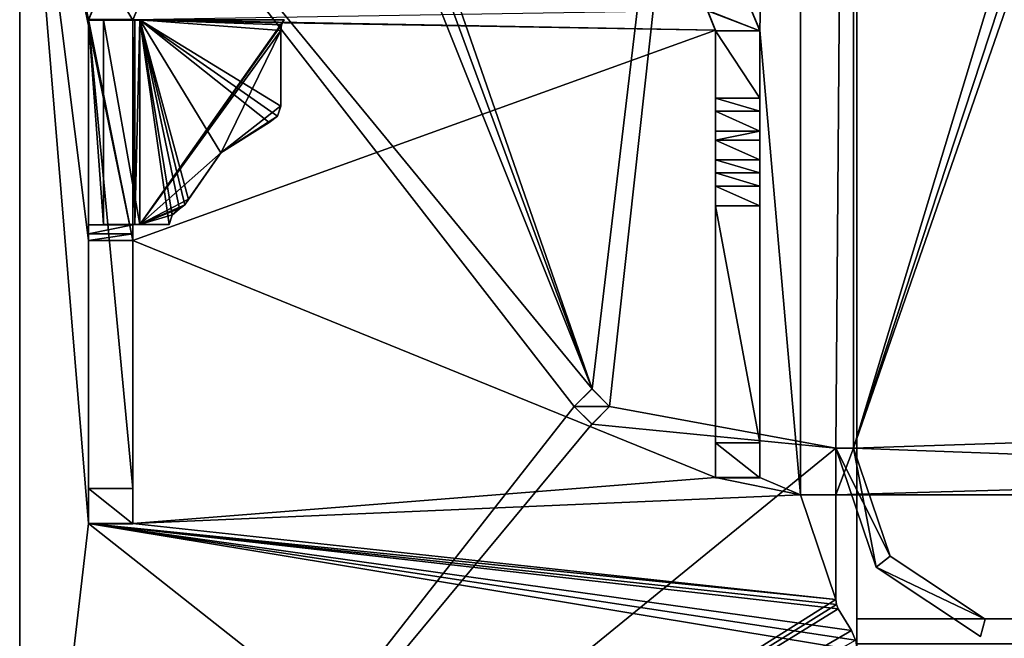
# Model space of a CAD drawing. Header units: millimetres. Extents: x -228 to 228, y -26 to 186.
# Tile 36 of 86: x -226 to -198, y 16 to 34. Entities that reach past the tile are written whole.
import ezdxf

# ---------------------------------------------------------------- set-up
doc = ezdxf.new("R2010")
doc.units = ezdxf.units.MM
doc.header["$LTSCALE"] = 52.148148
for name, color, linetype in [('11', 7, 'CONTINUOUS'), ('12', 7, 'CONTINUOUS'), ('14', 7, 'CONTINUOUS'), ('15', 7, 'CONTINUOUS'), ('253', 7, 'CONTINUOUS'), ('279', 7, 'CONTINUOUS'), ('280', 7, 'CONTINUOUS'), ('283', 7, 'CONTINUOUS'), ('285', 7, 'CONTINUOUS'), ('286', 7, 'CONTINUOUS'), ('287', 7, 'CONTINUOUS'), ('289', 7, 'CONTINUOUS'), ('290', 7, 'CONTINUOUS'), ('291', 7, 'CONTINUOUS'), ('292', 7, 'CONTINUOUS'), ('312', 7, 'CONTINUOUS'), ('313', 7, 'CONTINUOUS'), ('314', 7, 'CONTINUOUS'), ('315', 7, 'CONTINUOUS'), ('316', 7, 'CONTINUOUS'), ('317', 7, 'CONTINUOUS'), ('319', 7, 'CONTINUOUS'), ('320', 7, 'CONTINUOUS'), ('322', 7, 'CONTINUOUS'), ('324', 7, 'CONTINUOUS'), ('330', 7, 'CONTINUOUS'), ('331', 7, 'CONTINUOUS'), ('332', 7, 'CONTINUOUS'), ('333', 7, 'CONTINUOUS'), ('334', 7, 'CONTINUOUS'), ('335', 7, 'CONTINUOUS'), ('336', 7, 'CONTINUOUS'), ('337', 7, 'CONTINUOUS'), ('338', 7, 'CONTINUOUS'), ('339', 7, 'CONTINUOUS'), ('344', 7, 'CONTINUOUS'), ('345', 7, 'CONTINUOUS'), ('346', 7, 'CONTINUOUS'), ('347', 7, 'CONTINUOUS'), ('348', 7, 'CONTINUOUS'), ('349', 7, 'CONTINUOUS'), ('350', 7, 'CONTINUOUS'), ('351', 7, 'CONTINUOUS'), ('352', 7, 'CONTINUOUS'), ('353', 7, 'CONTINUOUS'), ('354', 7, 'CONTINUOUS'), ('355', 7, 'CONTINUOUS'), ('356', 7, 'CONTINUOUS'), ('357', 7, 'CONTINUOUS'), ('358', 7, 'CONTINUOUS'), ('359', 7, 'CONTINUOUS'), ('360', 7, 'CONTINUOUS'), ('361', 7, 'CONTINUOUS'), ('362', 7, 'CONTINUOUS'), ('363', 7, 'CONTINUOUS'), ('375', 7, 'CONTINUOUS'), ('376', 7, 'CONTINUOUS'), ('377', 7, 'CONTINUOUS')]:
    doc.layers.add(name, color=color, linetype=linetype)

msp = doc.modelspace()

# ---------------------------------------------------------------- linework, layer by layer
at = {"layer": '11', "linetype": 'Continuous'}
for points in [[(202, 16.991, -431.006), (202, 84.009, -431.591), (-202, 84.009, -431.591), (202, 16.991, -431.006)], [(202, 16.991, -431.006), (-202, 84.009, -431.591), (-202, 16.991, -431.006), (202, 16.991, -431.006)]]:
    msp.add_3dface(points, dxfattribs=at)
at = {"layer": '12', "linetype": 'Continuous'}
for points in [[(202, 16.29, -430.711), (202, 16.991, -431.006), (-202, 16.29, -430.711), (202, 16.29, -430.711)], [(202, 16.991, -431.006), (-202, 16.991, -431.006), (-202, 16.29, -430.711), (202, 16.991, -431.006)]]:
    msp.add_3dface(points, dxfattribs=at)
at = {"layer": '14', "linetype": 'Continuous'}
for points in [[(-202, 84.71, -431.887), (-202, 85, -432.591), (-202, 16.991, -431.006), (-202, 84.71, -431.887)], [(-202, 16.991, -431.006), (-202, 85, -432.591), (-202, 85, -446), (-202, 16.991, -431.006)], [(-202, 84.707, -446.707), (-202, 16.991, -431.006), (-202, 85, -446), (-202, 84.707, -446.707)], [(-202, 84.009, -431.591), (-202, 84.71, -431.887), (-202, 16.991, -431.006), (-202, 84.009, -431.591)], [(-202, 84, -447), (-202, 16.991, -431.006), (-202, 84.707, -446.707), (-202, 84, -447)], [(-202, 0, -447), (-202, 16.991, -431.006), (-202, 84, -447), (-202, 0, -447)], [(-202, 16.991, -431.006), (-202, 0, -447), (-202, 16.29, -430.711), (-202, 16.991, -431.006)]]:
    msp.add_3dface(points, dxfattribs=at)
at = {"layer": '15', "linetype": 'Continuous'}
for points in [[(202, 0, -447), (-202, 0, -447), (202, 84, -447), (202, 0, -447)], [(202, 84, -447), (-202, 0, -447), (-202, 84, -447), (202, 84, -447)]]:
    msp.add_3dface(points, dxfattribs=at)
at = {"layer": '253', "linetype": 'Continuous'}
for points in [[(-202.1, 85.6), (-216.9, 44.8), (-209.498, 23.5), (-202.1, 85.6)], [(-209, 23), (-202.1, 85.6), (-209.498, 23.5), (-209, 23)], [(-202.6, 21.819), (-202.1, 85.6), (-209, 23), (-202.6, 21.819)], [(-202.1, 21.819), (-202.1, 85.6), (-202.6, 21.819), (-202.1, 21.819)], [(-216.9, 44.8), (-217.134, 44.234), (-209.498, 23.5), (-216.9, 44.8)], [(-217.134, 44.234), (-217.7, 44), (-209.498, 23.5), (-217.134, 44.234)], [(-217.7, 44), (-225.7, 43.2), (-209.498, 23.5), (-217.7, 44)], [(-225.7, 43.2), (-225.7, 3), (-210, 23), (-225.7, 43.2)], [(-209.498, 23.5), (-225.7, 43.2), (-210, 23), (-209.498, 23.5)], [(-210, 23), (-225.7, 3), (-209.502, 22.5), (-210, 23)], [(-202.6, 21.819), (-209, 23), (-209.502, 22.5), (-202.6, 21.819)], [(-225.7, 3), (-202.6, 21.819), (-209.502, 22.5), (-225.7, 3)], [(-202.6, 21.819), (-225.7, 3), (-202.6, 17.538), (-202.6, 21.819)], [(-201.456, 18.461), (-202.1, 21.819), (-202.6, 21.819), (-201.456, 18.461)], [(-201.06, 18.766), (-202.1, 21.819), (-201.456, 18.461), (-201.06, 18.766)], [(-198.373, 16.983), (-201.06, 18.766), (-201.456, 18.461), (-198.373, 16.983)], [(-198.5, 16.5), (-198.373, 16.983), (-201.456, 18.461), (-198.5, 16.5)], [(-202.6, 17.538), (-225.7, 3), (-202.582, 17.404), (-202.6, 17.538)], [(-202.582, 17.404), (-225.7, 3), (-202.528, 17.281), (-202.582, 17.404)], [(-202.528, 17.281), (-225.7, 3), (-202.157, 16.662), (-202.528, 17.281)], [(-202.157, 16.662), (-225.7, 3), (-202.04, 16.39), (-202.157, 16.662)]]:
    msp.add_3dface(points, dxfattribs=at)
at = {"layer": '279', "linetype": 'Continuous'}
for points in [[(-225.7, 3, -447), (-225.7, 3), (-225.7, 43.2, -447), (-225.7, 3, -447)], [(-225.7, 3), (-225.7, 43.2), (-225.7, 43.2, -447), (-225.7, 3)]]:
    msp.add_3dface(points, dxfattribs=at)
at = {"layer": '280', "linetype": 'Continuous'}
for points in [[(-205.35, 35.095, -447), (-203.6, 83.2, -447), (-204.75, 33.645, -447), (-205.35, 35.095, -447)], [(-203.6, 83.2, -447), (-203.6, 20.5, -447), (-204.75, 33.645, -447), (-203.6, 83.2, -447)], [(-225.7, 3, -447), (-225.7, 43.2, -447), (-223.75, 19.695, -447), (-225.7, 3, -447)], [(-225.7, 43.2, -447), (-223.75, 33.955, -447), (-222.5, 27.701, -447), (-225.7, 43.2, -447)], [(-223.75, 27.701, -447), (-225.7, 43.2, -447), (-222.5, 27.701, -447), (-223.75, 27.701, -447)], [(-225.7, 43.2, -447), (-223.75, 27.701, -447), (-223.75, 19.695, -447), (-225.7, 43.2, -447)], [(-206.234, 34.211, -447), (-206, 33.645, -447), (-222.5, 33.955, -447), (-206.234, 34.211, -447)], [(-222.5, 33.955, -447), (-206, 33.645, -447), (-223.75, 33.955, -447), (-222.5, 33.955, -447)], [(-223.75, 33.955, -447), (-206, 33.645, -447), (-222.5, 27.701, -447), (-223.75, 33.955, -447)], [(-206, 33.645, -447), (-206, 20.995, -447), (-222.5, 27.701, -447), (-206, 33.645, -447)], [(-203.6, 20.5, -447), (-204.75, 20.995, -447), (-204.75, 33.645, -447), (-203.6, 20.5, -447)], [(-222.5, 27.701, -447), (-206, 20.995, -447), (-222.5, 19.695, -447), (-222.5, 27.701, -447)], [(-206, 20.995, -447), (-203.6, 20.5, -447), (-222.5, 19.695, -447), (-206, 20.995, -447)], [(-204.75, 20.995, -447), (-203.6, 20.5, -447), (-206, 20.995, -447), (-204.75, 20.995, -447)], [(-203.6, 20.5, -447), (-202.6, 17.538, -447), (-222.5, 19.695, -447), (-203.6, 20.5, -447)], [(-202.6, 20.5, -447), (-202.6, 17.538, -447), (-203.6, 20.5, -447), (-202.6, 20.5, -447)], [(-202.6, 3, -447), (-225.7, 3, -447), (-223.75, 19.695, -447), (-202.6, 3, -447)], [(-202, 16.096, -447), (-202.6, 3, -447), (-223.75, 19.695, -447), (-202, 16.096, -447)], [(-202.04, 16.39, -447), (-202, 16.096, -447), (-223.75, 19.695, -447), (-202.04, 16.39, -447)], [(-202.157, 16.662, -447), (-202.04, 16.39, -447), (-223.75, 19.695, -447), (-202.157, 16.662, -447)], [(-202.528, 17.281, -447), (-202.157, 16.662, -447), (-223.75, 19.695, -447), (-202.528, 17.281, -447)], [(-202.582, 17.404, -447), (-202.528, 17.281, -447), (-223.75, 19.695, -447), (-202.582, 17.404, -447)], [(-202.6, 17.538, -447), (-202.582, 17.404, -447), (-223.75, 19.695, -447), (-202.6, 17.538, -447)], [(-222.5, 19.695, -447), (-202.6, 17.538, -447), (-223.75, 19.695, -447), (-222.5, 19.695, -447)]]:
    msp.add_3dface(points, dxfattribs=at)
at = {"layer": '283', "linetype": 'Continuous'}
for points in [[(-183.5, 83.2, -447), (-202.1, 83.2, -447), (-202.1, 21.819, -447), (-183.5, 83.2, -447)], [(-182.086, 82.614, -447), (-183.5, 83.2, -447), (-202.1, 21.819, -447), (-182.086, 82.614, -447)], [(-181.5, 81.2, -447), (-182.086, 82.614, -447), (-202.1, 21.819, -447), (-181.5, 81.2, -447)], [(-181.5, 22.5, -447), (-181.5, 81.2, -447), (-202.1, 21.819, -447), (-181.5, 22.5, -447)], [(-182.086, 21.086, -447), (-181.5, 22.5, -447), (-202.1, 21.819, -447), (-182.086, 21.086, -447)], [(-202.6, 20.5, -447), (-182.086, 21.086, -447), (-202.1, 21.819, -447), (-202.6, 20.5, -447)], [(-202.6, 21.819, -447), (-202.6, 20.5, -447), (-202.1, 21.819, -447), (-202.6, 21.819, -447)], [(-182.086, 21.086, -447), (-202.6, 20.5, -447), (-183.5, 20.5, -447), (-182.086, 21.086, -447)]]:
    msp.add_3dface(points, dxfattribs=at)
at = {"layer": '285', "linetype": 'Continuous'}
for points in [[(-203.6, 83.2, -451.2), (-181.5, 81.2, -451.2), (-181.5, 22.5, -451.2), (-203.6, 83.2, -451.2)], [(-203.6, 83.2, -451.2), (-181.5, 22.5, -451.2), (-182.086, 21.086, -451.2), (-203.6, 83.2, -451.2)], [(-203.6, 20.5, -451.2), (-203.6, 83.2, -451.2), (-183.5, 20.5, -451.2), (-203.6, 20.5, -451.2)], [(-183.5, 20.5, -451.2), (-203.6, 83.2, -451.2), (-182.086, 21.086, -451.2), (-183.5, 20.5, -451.2)]]:
    msp.add_3dface(points, dxfattribs=at)
at = {"layer": '286', "linetype": 'Continuous'}
for points in [[(-203.6, 20.5, -447), (-203.6, 83.2, -447), (-203.6, 20.5, -451.2), (-203.6, 20.5, -447)], [(-203.6, 83.2, -447), (-203.6, 83.2, -451.2), (-203.6, 20.5, -451.2), (-203.6, 83.2, -447)]]:
    msp.add_3dface(points, dxfattribs=at)
at = {"layer": '287', "linetype": 'Continuous'}
for points in [[(-202.6, 20.5, -447), (-203.6, 20.5, -447), (-183.5, 20.5, -451.2), (-202.6, 20.5, -447)], [(-203.6, 20.5, -447), (-203.6, 20.5, -451.2), (-183.5, 20.5, -451.2), (-203.6, 20.5, -447)], [(-183.5, 20.5, -447), (-202.6, 20.5, -447), (-183.5, 20.5, -451.2), (-183.5, 20.5, -447)]]:
    msp.add_3dface(points, dxfattribs=at)
at = {"layer": '289', "linetype": 'Continuous'}
for points in [[(-202.6, 21.819), (-202.6, 17.538), (-202.6, 17.538, -447), (-202.6, 21.819)], [(-202.6, 21.819), (-202.6, 17.538, -447), (-202.6, 21.819, -430.7), (-202.6, 21.819)], [(-202.6, 17.538, -447), (-202.6, 20.5, -447), (-202.6, 21.819, -430.7), (-202.6, 17.538, -447)], [(-202.6, 20.5, -447), (-202.6, 21.819, -447), (-202.6, 21.819, -430.7), (-202.6, 20.5, -447)]]:
    msp.add_3dface(points, dxfattribs=at)
at = {"layer": '290', "linetype": 'Continuous'}
for points in [[(-202.6, 17.538), (-202.582, 17.404), (-202.6, 17.538, -447), (-202.6, 17.538)], [(-202.582, 17.404), (-202.582, 17.404, -447), (-202.6, 17.538, -447), (-202.582, 17.404)], [(-202.582, 17.404), (-202.528, 17.281), (-202.582, 17.404, -447), (-202.582, 17.404)], [(-202.528, 17.281), (-202.528, 17.281, -447), (-202.582, 17.404, -447), (-202.528, 17.281)]]:
    msp.add_3dface(points, dxfattribs=at)
at = {"layer": '291', "linetype": 'Continuous'}
for points in [[(-202.528, 17.281), (-202.157, 16.662), (-202.157, 16.662, -447), (-202.528, 17.281)], [(-202.528, 17.281), (-202.157, 16.662, -447), (-202.528, 17.281, -447), (-202.528, 17.281)]]:
    msp.add_3dface(points, dxfattribs=at)
at = {"layer": '292', "linetype": 'Continuous'}
for points in [[(-202.157, 16.662), (-202.04, 16.39), (-202.157, 16.662, -447), (-202.157, 16.662)], [(-202.04, 16.39), (-202.04, 16.39, -447), (-202.157, 16.662, -447), (-202.04, 16.39)]]:
    msp.add_3dface(points, dxfattribs=at)
at = {"layer": '312', "linetype": 'Continuous'}
for points in [[(-201.456, 18.461), (-202.6, 21.819), (-201.456, 18.461, -430.7), (-201.456, 18.461)], [(-202.6, 21.819), (-202.6, 21.819, -430.7), (-201.456, 18.461, -430.7), (-202.6, 21.819)], [(-198.5, 16.5), (-201.456, 18.461), (-198.5, 16.5, -430.7), (-198.5, 16.5)], [(-198.5, 16.5, -430.7), (-201.456, 18.461), (-201.456, 18.461, -430.7), (-198.5, 16.5, -430.7)]]:
    msp.add_3dface(points, dxfattribs=at)
at = {"layer": '313', "linetype": 'Continuous'}
for points in [[(-201.456, 18.461, -430.7), (-202.6, 21.819, -430.7), (-201.06, 18.766, -430.7), (-201.456, 18.461, -430.7)], [(-201.06, 18.766, -430.7), (-202.6, 21.819, -430.7), (-202.1, 21.819, -430.7), (-201.06, 18.766, -430.7)], [(-198.373, 16.983, -430.7), (-201.456, 18.461, -430.7), (-201.06, 18.766, -430.7), (-198.373, 16.983, -430.7)], [(-198.5, 16.5, -430.7), (-201.456, 18.461, -430.7), (-198.373, 16.983, -430.7), (-198.5, 16.5, -430.7)]]:
    msp.add_3dface(points, dxfattribs=at)
at = {"layer": '314', "linetype": 'Continuous'}
for points in [[(-198.373, 16.983), (-198.5, 16.5), (-198.5, 16.5, -430.7), (-198.373, 16.983)], [(-198.373, 16.983), (-198.5, 16.5, -430.7), (-198.373, 16.983, -430.7), (-198.373, 16.983)]]:
    msp.add_3dface(points, dxfattribs=at)
at = {"layer": '315', "linetype": 'Continuous'}
for points in [[(-202.1, 21.819), (-201.06, 18.766), (-202.1, 21.819, -430.7), (-202.1, 21.819)], [(-201.06, 18.766), (-201.06, 18.766, -430.7), (-202.1, 21.819, -430.7), (-201.06, 18.766)], [(-201.06, 18.766), (-198.373, 16.983), (-201.06, 18.766, -430.7), (-201.06, 18.766)], [(-198.373, 16.983), (-198.373, 16.983, -430.7), (-201.06, 18.766, -430.7), (-198.373, 16.983)]]:
    msp.add_3dface(points, dxfattribs=at)
at = {"layer": '316', "linetype": 'Continuous'}
for points in [[(-202.1, 85.6), (-202.1, 21.819), (-202.1, 21.819, -430.7), (-202.1, 85.6)], [(-202.1, 83.2, -447), (-202.1, 85.6), (-202.1, 21.819, -447), (-202.1, 83.2, -447)], [(-202.1, 21.819, -447), (-202.1, 85.6), (-202.1, 21.819, -430.7), (-202.1, 21.819, -447)]]:
    msp.add_3dface(points, dxfattribs=at)
at = {"layer": '317', "linetype": 'Continuous'}
for points in [[(-202.6, 21.819, -447), (-202.1, 21.819, -447), (-202.1, 21.819, -430.7), (-202.6, 21.819, -447)], [(-202.6, 21.819, -430.7), (-202.6, 21.819, -447), (-202.1, 21.819, -430.7), (-202.6, 21.819, -430.7)]]:
    msp.add_3dface(points, dxfattribs=at)
at = {"layer": '319', "linetype": 'Continuous'}
for points in [[(-204.75, 33.645, -447), (-204.75, 20.995, -447), (-204.75, 33.632, -450.346), (-204.75, 33.645, -447)], [(-204.75, 33.632, -450.346), (-204.75, 20.995, -447), (-204.75, 30.788, -449.685), (-204.75, 33.632, -450.346)], [(-204.75, 31.723, -450.339), (-204.75, 33.632, -450.346), (-204.75, 31.358, -449.866), (-204.75, 31.723, -450.339)], [(-204.75, 31.358, -449.866), (-204.75, 33.632, -450.346), (-204.75, 30.788, -449.685), (-204.75, 31.358, -449.866)], [(-204.75, 30.788, -449.685), (-204.75, 20.995, -447), (-204.75, 30.538, -449.684), (-204.75, 30.788, -449.685)], [(-204.75, 30.538, -449.684), (-204.75, 20.995, -447), (-204.75, 29.979, -449.852), (-204.75, 30.538, -449.684)], [(-204.75, 29.979, -449.852), (-204.75, 20.995, -447), (-204.75, 29.609, -450.305), (-204.75, 29.979, -449.852)], [(-204.75, 29.609, -450.305), (-204.75, 20.995, -447), (-204.75, 29.239, -450.758), (-204.75, 29.609, -450.305)], [(-204.75, 29.239, -450.758), (-204.75, 20.995, -447), (-204.75, 28.679, -450.926), (-204.75, 29.239, -450.758)], [(-204.75, 28.679, -450.926), (-204.75, 20.995, -447), (-204.75, 21.979, -450.899), (-204.75, 28.679, -450.926)], [(-204.75, 21.979, -450.899), (-204.75, 20.995, -447), (-204.75, 20.983, -449.895), (-204.75, 21.979, -450.899)]]:
    msp.add_3dface(points, dxfattribs=at)
at = {"layer": '320', "linetype": 'Continuous'}
for points in [[(-205.35, 35.095, -447), (-204.75, 33.645, -447), (-205.35, 35.081, -450.352), (-205.35, 35.095, -447)], [(-204.75, 33.645, -447), (-204.75, 33.632, -450.346), (-205.35, 35.081, -450.352), (-204.75, 33.645, -447)]]:
    msp.add_3dface(points, dxfattribs=at)
at = {"layer": '322', "linetype": 'Continuous'}
for points in [[(-223.75, 33.929, -450.948), (-223.75, 33.947, -449.098), (-223.237, 35.167, -450.953), (-223.75, 33.929, -450.948)], [(-223.75, 33.937, -449.098), (-223.75, 33.947, -449.098), (-223.75, 33.929, -450.948), (-223.75, 33.937, -449.098)]]:
    msp.add_3dface(points, dxfattribs=at)
at = {"layer": '324', "linetype": 'Continuous'}
for points in [[(-222.5, 33.929, -450.948), (-222.354, 34.283, -450.949), (-222.5, 33.937, -449.098), (-222.5, 33.929, -450.948)], [(-222.5, 33.937, -449.098), (-222.354, 34.283, -450.949), (-222.5, 33.947, -449.098), (-222.5, 33.937, -449.098)]]:
    msp.add_3dface(points, dxfattribs=at)
at = {"layer": '330', "linetype": 'Continuous'}
for points in [[(-206, 33.645, -447), (-206.234, 34.211, -447), (-206, 33.632, -450.346), (-206, 33.645, -447)], [(-206, 33.632, -450.346), (-206.234, 34.211, -447), (-206.234, 34.197, -450.349), (-206, 33.632, -450.346)]]:
    msp.add_3dface(points, dxfattribs=at)
at = {"layer": '331', "linetype": 'Continuous'}
for points in [[(-206, 20.995, -447), (-206, 33.645, -447), (-206, 20.983, -449.895), (-206, 20.995, -447)], [(-206, 33.645, -447), (-206, 33.632, -450.346), (-206, 31.722, -450.339), (-206, 33.645, -447)], [(-206, 20.983, -449.895), (-206, 33.645, -447), (-206, 21.979, -450.899), (-206, 20.983, -449.895)], [(-206, 21.979, -450.899), (-206, 33.645, -447), (-206, 29.979, -449.852), (-206, 21.979, -450.899)], [(-206, 29.979, -449.852), (-206, 33.645, -447), (-206, 30.538, -449.684), (-206, 29.979, -449.852)], [(-206, 30.538, -449.684), (-206, 33.645, -447), (-206, 30.788, -449.685), (-206, 30.538, -449.684)], [(-206, 30.788, -449.685), (-206, 33.645, -447), (-206, 31.359, -449.866), (-206, 30.788, -449.685)], [(-206, 31.359, -449.866), (-206, 33.645, -447), (-206, 31.722, -450.339), (-206, 31.359, -449.866)], [(-206, 28.679, -450.926), (-206, 21.979, -450.899), (-206, 29.979, -449.852), (-206, 28.679, -450.926)], [(-206, 29.979, -449.852), (-206, 29.609, -450.305), (-206, 28.679, -450.926), (-206, 29.979, -449.852)], [(-206, 29.239, -450.758), (-206, 28.679, -450.926), (-206, 29.609, -450.305), (-206, 29.239, -450.758)]]:
    msp.add_3dface(points, dxfattribs=at)
at = {"layer": '332', "linetype": 'Continuous'}
for points in [[(-204.75, 20.995, -447), (-206, 20.995, -447), (-206, 20.983, -449.895), (-204.75, 20.995, -447)], [(-204.75, 20.983, -449.895), (-204.75, 20.995, -447), (-206, 20.983, -449.895), (-204.75, 20.983, -449.895)]]:
    msp.add_3dface(points, dxfattribs=at)
at = {"layer": '333', "linetype": 'Continuous'}
for points in [[(-204.75, 21.979, -450.899), (-204.75, 20.983, -449.895), (-206, 21.979, -450.899), (-204.75, 21.979, -450.899)], [(-204.75, 20.983, -449.895), (-206, 20.983, -449.895), (-206, 21.979, -450.899), (-204.75, 20.983, -449.895)]]:
    msp.add_3dface(points, dxfattribs=at)
at = {"layer": '334', "linetype": 'Continuous'}
for points in [[(-204.75, 28.679, -450.926), (-204.75, 21.979, -450.899), (-206, 28.679, -450.926), (-204.75, 28.679, -450.926)], [(-204.75, 21.979, -450.899), (-206, 21.979, -450.899), (-206, 28.679, -450.926), (-204.75, 21.979, -450.899)]]:
    msp.add_3dface(points, dxfattribs=at)
at = {"layer": '335', "linetype": 'Continuous'}
for points in [[(-204.75, 29.609, -450.305), (-204.75, 29.239, -450.758), (-206, 29.609, -450.305), (-204.75, 29.609, -450.305)], [(-204.75, 29.239, -450.758), (-206, 29.239, -450.758), (-206, 29.609, -450.305), (-204.75, 29.239, -450.758)], [(-204.75, 29.239, -450.758), (-204.75, 28.679, -450.926), (-206, 29.239, -450.758), (-204.75, 29.239, -450.758)], [(-204.75, 28.679, -450.926), (-206, 28.679, -450.926), (-206, 29.239, -450.758), (-204.75, 28.679, -450.926)]]:
    msp.add_3dface(points, dxfattribs=at)
at = {"layer": '336', "linetype": 'Continuous'}
for points in [[(-204.75, 30.538, -449.684), (-204.75, 29.979, -449.852), (-206, 30.538, -449.684), (-204.75, 30.538, -449.684)], [(-204.75, 29.979, -449.852), (-206, 29.979, -449.852), (-206, 30.538, -449.684), (-204.75, 29.979, -449.852)], [(-204.75, 29.979, -449.852), (-204.75, 29.609, -450.305), (-206, 29.979, -449.852), (-204.75, 29.979, -449.852)], [(-204.75, 29.609, -450.305), (-206, 29.609, -450.305), (-206, 29.979, -449.852), (-204.75, 29.609, -450.305)]]:
    msp.add_3dface(points, dxfattribs=at)
at = {"layer": '337', "linetype": 'Continuous'}
for points in [[(-204.75, 30.788, -449.685), (-204.75, 30.538, -449.684), (-206, 30.538, -449.684), (-204.75, 30.788, -449.685)], [(-204.75, 30.788, -449.685), (-206, 30.538, -449.684), (-206, 30.788, -449.685), (-204.75, 30.788, -449.685)]]:
    msp.add_3dface(points, dxfattribs=at)
at = {"layer": '338', "linetype": 'Continuous'}
for points in [[(-204.75, 31.723, -450.339), (-204.75, 31.358, -449.866), (-206, 31.722, -450.339), (-204.75, 31.723, -450.339)], [(-204.75, 31.358, -449.866), (-206, 31.359, -449.866), (-206, 31.722, -450.339), (-204.75, 31.358, -449.866)], [(-204.75, 31.358, -449.866), (-204.75, 30.788, -449.685), (-206, 31.359, -449.866), (-204.75, 31.358, -449.866)], [(-204.75, 30.788, -449.685), (-206, 30.788, -449.685), (-206, 31.359, -449.866), (-204.75, 30.788, -449.685)]]:
    msp.add_3dface(points, dxfattribs=at)
at = {"layer": '339', "linetype": 'Continuous'}
for points in [[(-205.35, 35.081, -450.352), (-204.75, 33.632, -450.346), (-206.8, 34.432, -450.35), (-205.35, 35.081, -450.352)], [(-206.8, 34.432, -450.35), (-204.75, 33.632, -450.346), (-206.234, 34.197, -450.349), (-206.8, 34.432, -450.35)], [(-204.75, 33.632, -450.346), (-206, 33.632, -450.346), (-206.234, 34.197, -450.349), (-204.75, 33.632, -450.346)], [(-204.75, 33.632, -450.346), (-204.75, 31.723, -450.339), (-206, 33.632, -450.346), (-204.75, 33.632, -450.346)], [(-206, 33.632, -450.346), (-204.75, 31.723, -450.339), (-206, 31.722, -450.339), (-206, 33.632, -450.346)]]:
    msp.add_3dface(points, dxfattribs=at)
at = {"layer": '344', "linetype": 'Continuous'}
for points in [[(-223.75, 33.929, -450.948), (-223.237, 35.167, -450.953), (-222.5, 33.929, -450.948), (-223.75, 33.929, -450.948)], [(-223.237, 35.167, -450.953), (-222.354, 34.283, -450.949), (-222.5, 33.929, -450.948), (-223.237, 35.167, -450.953)], [(-223.75, 33.929, -450.948), (-222.5, 33.929, -450.948), (-222.5, 20.679, -450.894), (-223.75, 33.929, -450.948)], [(-223.75, 20.679, -450.894), (-223.75, 33.929, -450.948), (-222.5, 20.679, -450.894), (-223.75, 20.679, -450.894)]]:
    msp.add_3dface(points, dxfattribs=at)
at = {"layer": '345', "linetype": 'Continuous'}
for points in [[(-223.75, 33.937, -449.098), (-223.75, 33.929, -450.948), (-223.75, 20.679, -450.894), (-223.75, 33.937, -449.098)], [(-223.75, 33.937, -449.098), (-223.75, 20.679, -450.894), (-223.75, 28.143, -449.074), (-223.75, 33.937, -449.098)], [(-223.75, 28.143, -449.074), (-223.75, 20.679, -450.894), (-223.75, 28.144, -447.282), (-223.75, 28.143, -449.074)], [(-223.75, 28.144, -447.282), (-223.75, 20.679, -450.894), (-223.75, 27.883, -447.204), (-223.75, 28.144, -447.282)], [(-223.75, 20.679, -450.894), (-223.75, 27.701, -447), (-223.75, 27.883, -447.204), (-223.75, 20.679, -450.894)], [(-223.75, 19.695, -447), (-223.75, 27.701, -447), (-223.75, 19.683, -449.89), (-223.75, 19.695, -447)], [(-223.75, 27.701, -447), (-223.75, 20.679, -450.894), (-223.75, 19.683, -449.89), (-223.75, 27.701, -447)]]:
    msp.add_3dface(points, dxfattribs=at)
at = {"layer": '346', "linetype": 'Continuous'}
for points in [[(-222.5, 19.695, -447), (-223.75, 19.695, -447), (-223.75, 19.683, -449.89), (-222.5, 19.695, -447)], [(-222.5, 19.695, -447), (-223.75, 19.683, -449.89), (-222.5, 19.683, -449.89), (-222.5, 19.695, -447)]]:
    msp.add_3dface(points, dxfattribs=at)
at = {"layer": '347', "linetype": 'Continuous'}
for points in [[(-222.5, 33.929, -450.948), (-222.5, 33.937, -449.098), (-222.5, 28.143, -449.074), (-222.5, 33.929, -450.948)], [(-222.5, 20.679, -450.894), (-222.5, 33.929, -450.948), (-222.5, 28.143, -449.074), (-222.5, 20.679, -450.894)], [(-222.5, 28.144, -447.282), (-222.5, 27.883, -447.204), (-222.5, 28.143, -449.074), (-222.5, 28.144, -447.282)], [(-222.5, 27.701, -447), (-222.5, 20.679, -450.894), (-222.5, 28.143, -449.074), (-222.5, 27.701, -447)], [(-222.5, 27.883, -447.204), (-222.5, 27.701, -447), (-222.5, 28.143, -449.074), (-222.5, 27.883, -447.204)], [(-222.5, 27.701, -447), (-222.5, 19.695, -447), (-222.5, 20.679, -450.894), (-222.5, 27.701, -447)], [(-222.5, 20.679, -450.894), (-222.5, 19.695, -447), (-222.5, 19.683, -449.89), (-222.5, 20.679, -450.894)]]:
    msp.add_3dface(points, dxfattribs=at)
at = {"layer": '348', "linetype": 'Continuous'}
for points in [[(-223.75, 28.144, -447.282), (-223.75, 27.883, -447.204), (-222.5, 28.144, -447.282), (-223.75, 28.144, -447.282)], [(-223.75, 27.883, -447.204), (-222.5, 27.883, -447.204), (-222.5, 28.144, -447.282), (-223.75, 27.883, -447.204)], [(-223.75, 27.701, -447), (-222.5, 27.701, -447), (-222.5, 27.883, -447.204), (-223.75, 27.701, -447)], [(-223.75, 27.883, -447.204), (-223.75, 27.701, -447), (-222.5, 27.883, -447.204), (-223.75, 27.883, -447.204)]]:
    msp.add_3dface(points, dxfattribs=at)
at = {"layer": '349', "linetype": 'Continuous'}
for points in [[(-223.75, 28.143, -449.074), (-223.75, 28.144, -447.282), (-222.5, 28.143, -449.074), (-223.75, 28.143, -449.074)], [(-223.75, 28.144, -447.282), (-222.5, 28.144, -447.282), (-222.5, 28.143, -449.074), (-223.75, 28.144, -447.282)]]:
    msp.add_3dface(points, dxfattribs=at)
at = {"layer": '350', "linetype": 'Continuous'}
for points in [[(-222.3, 28.153, -447.624), (-223.325, 28.151, -448.049), (-222.3, 28.148, -448.874), (-222.3, 28.153, -447.624)], [(-221.47, 28.153, -447.624), (-222.3, 28.153, -447.624), (-221.47, 28.148, -448.874), (-221.47, 28.153, -447.624)], [(-221.47, 28.148, -448.874), (-222.3, 28.153, -447.624), (-222.3, 28.148, -448.874), (-221.47, 28.148, -448.874)], [(-223.75, 28.143, -449.074), (-222.5, 28.143, -449.074), (-223.325, 28.151, -448.049), (-223.75, 28.143, -449.074)], [(-223.325, 28.151, -448.049), (-222.5, 28.143, -449.074), (-222.441, 28.147, -448.933), (-223.325, 28.151, -448.049)], [(-222.3, 28.148, -448.874), (-223.325, 28.151, -448.049), (-222.441, 28.147, -448.933), (-222.3, 28.148, -448.874)]]:
    msp.add_3dface(points, dxfattribs=at)
at = {"layer": '351', "linetype": 'Continuous'}
for points in [[(-223.75, 33.937, -449.098), (-223.325, 28.151, -448.049), (-223.325, 33.941, -448.072), (-223.75, 33.937, -449.098)], [(-223.75, 33.937, -449.098), (-223.75, 28.143, -449.074), (-223.325, 28.151, -448.049), (-223.75, 33.937, -449.098)], [(-223.325, 33.941, -448.072), (-222.3, 28.153, -447.624), (-222.3, 33.943, -447.648), (-223.325, 33.941, -448.072)], [(-223.325, 28.151, -448.049), (-222.3, 28.153, -447.624), (-223.325, 33.941, -448.072), (-223.325, 28.151, -448.049)]]:
    msp.add_3dface(points, dxfattribs=at)
at = {"layer": '352', "linetype": 'Continuous'}
for points in [[(-222.5, 33.937, -449.098), (-223.75, 33.937, -449.098), (-223.325, 33.941, -448.072), (-222.5, 33.937, -449.098)], [(-222.5, 33.937, -449.098), (-223.325, 33.941, -448.072), (-222.3, 33.943, -447.648), (-222.5, 33.937, -449.098)], [(-222.5, 33.937, -449.098), (-222.3, 33.943, -447.648), (-222.441, 33.937, -448.956), (-222.5, 33.937, -449.098)], [(-222.441, 33.937, -448.956), (-222.3, 33.943, -447.648), (-222.3, 33.938, -448.898), (-222.441, 33.937, -448.956)], [(-222.3, 33.938, -448.898), (-222.3, 33.943, -447.648), (-218.212, 33.943, -447.648), (-222.3, 33.938, -448.898)], [(-218.212, 33.938, -448.898), (-222.3, 33.938, -448.898), (-218.212, 33.943, -447.648), (-218.212, 33.938, -448.898)]]:
    msp.add_3dface(points, dxfattribs=at)
at = {"layer": '353', "linetype": 'Continuous'}
for points in [[(-222.5, 28.143, -449.074), (-222.5, 33.937, -449.098), (-222.441, 33.937, -448.956), (-222.5, 28.143, -449.074)], [(-222.441, 28.147, -448.933), (-222.5, 28.143, -449.074), (-222.441, 33.937, -448.956), (-222.441, 28.147, -448.933)], [(-222.3, 28.148, -448.874), (-222.441, 28.147, -448.933), (-222.3, 33.938, -448.898), (-222.3, 28.148, -448.874)], [(-222.441, 28.147, -448.933), (-222.441, 33.937, -448.956), (-222.3, 33.938, -448.898), (-222.441, 28.147, -448.933)]]:
    msp.add_3dface(points, dxfattribs=at)
at = {"layer": '354', "linetype": 'Continuous'}
for points in [[(-221.47, 28.148, -448.874), (-222.3, 28.148, -448.874), (-222.3, 33.938, -448.898), (-221.47, 28.148, -448.874)], [(-221.47, 28.148, -448.874), (-222.3, 33.938, -448.898), (-221.388, 28.417, -448.875), (-221.47, 28.148, -448.874)], [(-222.3, 33.938, -448.898), (-218.212, 33.938, -448.898), (-218.286, 33.796, -448.897), (-222.3, 33.938, -448.898)], [(-221.388, 28.417, -448.875), (-222.3, 33.938, -448.898), (-221.174, 28.599, -448.876), (-221.388, 28.417, -448.875)], [(-221.174, 28.599, -448.876), (-222.3, 33.938, -448.898), (-221.023, 28.704, -448.876), (-221.174, 28.599, -448.876)], [(-221.023, 28.704, -448.876), (-222.3, 33.938, -448.898), (-220.92, 28.857, -448.877), (-221.023, 28.704, -448.876)], [(-220.92, 28.857, -448.877), (-222.3, 33.938, -448.898), (-220.002, 30.179, -448.882), (-220.92, 28.857, -448.877)], [(-220.002, 30.179, -448.882), (-222.3, 33.938, -448.898), (-218.638, 31.032, -448.886), (-220.002, 30.179, -448.882)], [(-218.638, 31.032, -448.886), (-222.3, 33.938, -448.898), (-218.401, 31.217, -448.887), (-218.638, 31.032, -448.886)], [(-218.401, 31.217, -448.887), (-222.3, 33.938, -448.898), (-218.312, 31.5, -448.888), (-218.401, 31.217, -448.887)], [(-218.312, 31.5, -448.888), (-222.3, 33.938, -448.898), (-218.312, 33.638, -448.896), (-218.312, 31.5, -448.888)], [(-218.312, 33.638, -448.896), (-222.3, 33.938, -448.898), (-218.286, 33.796, -448.897), (-218.312, 33.638, -448.896)]]:
    msp.add_3dface(points, dxfattribs=at)
at = {"layer": '355', "linetype": 'Continuous'}
for points in [[(-221.388, 28.422, -447.625), (-221.174, 28.599, -448.876), (-221.174, 28.604, -447.626), (-221.388, 28.422, -447.625)], [(-221.388, 28.417, -448.875), (-221.174, 28.599, -448.876), (-221.388, 28.422, -447.625), (-221.388, 28.417, -448.875)], [(-221.47, 28.153, -447.624), (-221.388, 28.417, -448.875), (-221.388, 28.422, -447.625), (-221.47, 28.153, -447.624)], [(-221.47, 28.153, -447.624), (-221.47, 28.148, -448.874), (-221.388, 28.417, -448.875), (-221.47, 28.153, -447.624)]]:
    msp.add_3dface(points, dxfattribs=at)
at = {"layer": '356', "linetype": 'Continuous'}
for points in [[(-221.174, 28.604, -447.626), (-221.023, 28.704, -448.876), (-221.022, 28.71, -447.626), (-221.174, 28.604, -447.626)], [(-221.023, 28.704, -448.876), (-220.92, 28.857, -448.877), (-221.022, 28.71, -447.626), (-221.023, 28.704, -448.876)], [(-221.022, 28.71, -447.626), (-220.92, 28.857, -448.877), (-220.919, 28.864, -447.627), (-221.022, 28.71, -447.626)], [(-221.174, 28.599, -448.876), (-221.023, 28.704, -448.876), (-221.174, 28.604, -447.626), (-221.174, 28.599, -448.876)]]:
    msp.add_3dface(points, dxfattribs=at)
at = {"layer": '357', "linetype": 'Continuous'}
for points in [[(-220.002, 30.179, -448.882), (-218.638, 31.032, -448.886), (-219.999, 30.187, -447.632), (-220.002, 30.179, -448.882)], [(-219.999, 30.187, -447.632), (-218.638, 31.032, -448.886), (-218.642, 31.035, -447.636), (-219.999, 30.187, -447.632)], [(-220.92, 28.857, -448.877), (-220.002, 30.179, -448.882), (-220.919, 28.864, -447.627), (-220.92, 28.857, -448.877)], [(-220.919, 28.864, -447.627), (-220.002, 30.179, -448.882), (-219.999, 30.187, -447.632), (-220.919, 28.864, -447.627)]]:
    msp.add_3dface(points, dxfattribs=at)
at = {"layer": '358', "linetype": 'Continuous'}
for points in [[(-218.403, 31.219, -447.637), (-218.312, 31.5, -448.888), (-218.312, 31.506, -447.638), (-218.403, 31.219, -447.637)], [(-218.401, 31.217, -448.887), (-218.312, 31.5, -448.888), (-218.403, 31.219, -447.637), (-218.401, 31.217, -448.887)], [(-218.642, 31.035, -447.636), (-218.401, 31.217, -448.887), (-218.403, 31.219, -447.637), (-218.642, 31.035, -447.636)], [(-218.638, 31.032, -448.886), (-218.401, 31.217, -448.887), (-218.642, 31.035, -447.636), (-218.638, 31.032, -448.886)]]:
    msp.add_3dface(points, dxfattribs=at)
at = {"layer": '359', "linetype": 'Continuous'}
for points in [[(-218.312, 31.506, -447.638), (-218.312, 33.638, -448.896), (-218.312, 33.643, -447.646), (-218.312, 31.506, -447.638)], [(-218.312, 31.5, -448.888), (-218.312, 33.638, -448.896), (-218.312, 31.506, -447.638), (-218.312, 31.5, -448.888)]]:
    msp.add_3dface(points, dxfattribs=at)
at = {"layer": '360', "linetype": 'Continuous'}
for points in [[(-218.312, 33.643, -447.646), (-218.286, 33.796, -448.897), (-218.286, 33.801, -447.647), (-218.312, 33.643, -447.646)], [(-218.312, 33.638, -448.896), (-218.286, 33.796, -448.897), (-218.312, 33.643, -447.646), (-218.312, 33.638, -448.896)], [(-218.212, 33.938, -448.898), (-218.212, 33.943, -447.648), (-218.286, 33.801, -447.647), (-218.212, 33.938, -448.898)], [(-218.286, 33.796, -448.897), (-218.212, 33.938, -448.898), (-218.286, 33.801, -447.647), (-218.286, 33.796, -448.897)]]:
    msp.add_3dface(points, dxfattribs=at)
at = {"layer": '361', "linetype": 'Continuous'}
for points in [[(-222.3, 33.943, -447.648), (-222.3, 28.153, -447.624), (-218.212, 33.943, -447.648), (-222.3, 33.943, -447.648)], [(-218.212, 33.943, -447.648), (-222.3, 28.153, -447.624), (-218.286, 33.801, -447.647), (-218.212, 33.943, -447.648)], [(-222.3, 28.153, -447.624), (-218.312, 33.643, -447.646), (-218.286, 33.801, -447.647), (-222.3, 28.153, -447.624)], [(-222.3, 28.153, -447.624), (-219.999, 30.187, -447.632), (-218.312, 33.643, -447.646), (-222.3, 28.153, -447.624)], [(-219.999, 30.187, -447.632), (-218.312, 31.506, -447.638), (-218.312, 33.643, -447.646), (-219.999, 30.187, -447.632)], [(-219.999, 30.187, -447.632), (-218.403, 31.219, -447.637), (-218.312, 31.506, -447.638), (-219.999, 30.187, -447.632)], [(-219.999, 30.187, -447.632), (-218.642, 31.035, -447.636), (-218.403, 31.219, -447.637), (-219.999, 30.187, -447.632)], [(-222.3, 28.153, -447.624), (-220.919, 28.864, -447.627), (-219.999, 30.187, -447.632), (-222.3, 28.153, -447.624)], [(-222.3, 28.153, -447.624), (-221.022, 28.71, -447.626), (-220.919, 28.864, -447.627), (-222.3, 28.153, -447.624)], [(-222.3, 28.153, -447.624), (-221.174, 28.604, -447.626), (-221.022, 28.71, -447.626), (-222.3, 28.153, -447.624)], [(-222.3, 28.153, -447.624), (-221.388, 28.422, -447.625), (-221.174, 28.604, -447.626), (-222.3, 28.153, -447.624)], [(-222.3, 28.153, -447.624), (-221.47, 28.153, -447.624), (-221.388, 28.422, -447.625), (-222.3, 28.153, -447.624)]]:
    msp.add_3dface(points, dxfattribs=at)
at = {"layer": '362', "linetype": 'Continuous'}
for points in [[(-223.75, 33.947, -449.098), (-222.5, 33.937, -449.098), (-222.5, 33.947, -449.098), (-223.75, 33.947, -449.098)], [(-223.75, 33.947, -449.098), (-223.75, 33.937, -449.098), (-222.5, 33.937, -449.098), (-223.75, 33.947, -449.098)]]:
    msp.add_3dface(points, dxfattribs=at)
at = {"layer": '363', "linetype": 'Continuous'}
for points in [[(-223.75, 20.679, -450.894), (-222.5, 20.679, -450.894), (-222.5, 19.683, -449.89), (-223.75, 20.679, -450.894)], [(-223.75, 19.683, -449.89), (-223.75, 20.679, -450.894), (-222.5, 19.683, -449.89), (-223.75, 19.683, -449.89)]]:
    msp.add_3dface(points, dxfattribs=at)
at = {"layer": '375', "linetype": 'Continuous'}
for points in [[(-209.498, 23.5), (-210, 23), (-209.502, 23.5, 10), (-209.498, 23.5)], [(-209.502, 23.5, 10), (-210, 23), (-210, 23, 10), (-209.502, 23.5, 10)], [(-209, 23, 10), (-209.498, 23.5), (-209.502, 23.5, 10), (-209, 23, 10)], [(-209, 23), (-209.498, 23.5), (-209, 23, 10), (-209, 23)]]:
    msp.add_3dface(points, dxfattribs=at)
at = {"layer": '376', "linetype": 'Continuous'}
for points in [[(-210, 23), (-209.502, 22.5), (-210, 23, 10), (-210, 23)], [(-210, 23, 10), (-209.502, 22.5), (-209.498, 22.5, 10), (-210, 23, 10)], [(-209.502, 22.5), (-209, 23), (-209.498, 22.5, 10), (-209.502, 22.5)], [(-209, 23), (-209, 23, 10), (-209.498, 22.5, 10), (-209, 23)]]:
    msp.add_3dface(points, dxfattribs=at)
at = {"layer": '377', "linetype": 'Continuous'}
for points in [[(-209, 23, 10), (-209.502, 23.5, 10), (-210, 23, 10), (-209, 23, 10)], [(-209, 23, 10), (-210, 23, 10), (-209.498, 22.5, 10), (-209, 23, 10)]]:
    msp.add_3dface(points, dxfattribs=at)

doc.saveas('drawing.dxf')
